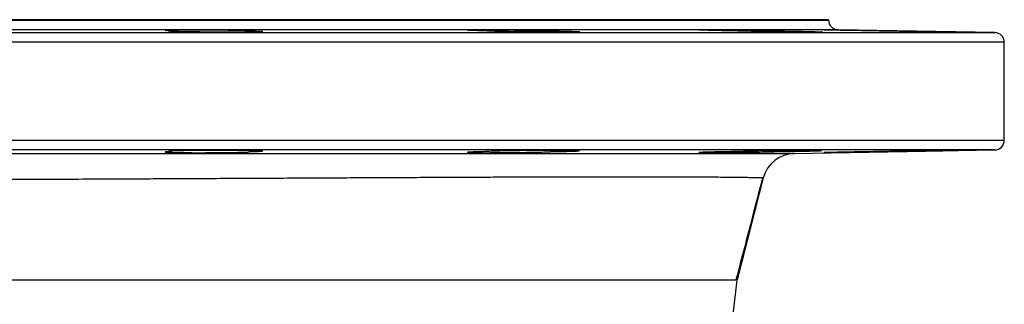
# Model space of a CAD drawing. Header units: millimetres. Extents: x 1178 to 5848, y 850 to 6158.
# Tile 13 of 17: x 5243 to 5848, y 2155 to 2330. Entities that reach past the tile are written whole.
import ezdxf

# ---------------------------------------------------------------- set-up
doc = ezdxf.new("R2010")
doc.units = ezdxf.units.MM
doc.header["$LTSCALE"] = 2

msp = doc.modelspace()

# ---------------------------------------------------------------- linework, layer by layer
at = {"color": 7, "linetype": 'Continuous', "lineweight": 25}
for p, q in [((5257.89, 2330.36), (4775.89, 2330.36)), ((5739.89, 2330.36), (5257.89, 2330.36)), ((5739.89, 2330.14), (5739.89, 2330.36)), ((5336.31, 2323.49), (5336.31, 2323.13)), ((5384.01, 2322.81), (5384.01, 2323.49)), ((5569.34, 2322.73), (5569.34, 2323.49)), ((5707.26, 2322.93), (5707.26, 2323.49)), ((5842, 2322.46), (5745.79, 2324.14)), ((5847.89, 2256.25), (5847.89, 2316.46)), ((5336.31, 2249.58), (5336.31, 2249.22)), ((5384.01, 2249.22), (5384.01, 2249.9)), ((5384.15, 2249.14), (5384.01, 2249.22)), ((5569.34, 2249.22), (5569.34, 2249.98)), ((5707.26, 2249.22), (5707.26, 2249.78)), ((5718.84, 2248.1), (5842, 2250.25)), ((5699.82, 2233.07), (5683.73, 2170.36))]:
    msp.add_line(p, q, dxfattribs=at)
at = {"color": 8, "linetype": 'Continuous', "lineweight": 25}
for p, q in [((4775.89, 2330.14), (5257.89, 2330.14)), ((5257.89, 2330.14), (5739.89, 2330.14)), ((5257.89, 2324.14), (4770, 2324.14)), ((5745.79, 2324.14), (5257.89, 2324.14)), ((4673.79, 2322.46), (5842, 2322.46)), ((5847.89, 2316.46), (4667.89, 2316.46)), ((4667.89, 2256.25), (5847.89, 2256.25)), ((5257.89, 2250.25), (4673.79, 2250.25)), ((5842, 2250.25), (5257.89, 2250.25))]:
    msp.add_line(p, q, dxfattribs=at)
at = {"color": 7, "linetype": 'Continuous', "lineweight": 25, "flags": 128}
msp.add_lwpolyline([(5392.14, 2249.59), (5392.17, 2249.63), (5391.43, 2249.71), (5389.88, 2249.78), (5387.59, 2249.84), (5383.75, 2249.91), (5380.02, 2249.95), (5375.81, 2249.97), (5371.25, 2249.99), (5366.45, 2249.99), (5361.57, 2249.97), (5356.73, 2249.95), (5352.08, 2249.91), (5347.75, 2249.86), (5343.85, 2249.79), (5340.51, 2249.72), (5337.81, 2249.65), (5335.83, 2249.56), (5334.63, 2249.48), (5334.24, 2249.39), (5334.68, 2249.31), (5335.93, 2249.23), (5336.31, 2249.22), (5336.31, 2249.22)], dxfattribs=at)
at = {"color": 7, "linetype": 'Continuous', "lineweight": 25}
for centre, radius, start, end in [((5745.89, 2330.14), 6, 180, 269), ((5841.89, 2316.46), 6, 0, 89), ((5841.89, 2256.25), 6, 271, 0), ((5719.19, 2228.11), 20, 91, 165.61788), ((4517.89, 2290.36), 1172, 326.27811, 354.12322)]:
    msp.add_arc(centre, radius, start, end, dxfattribs=at)
for points, knots in [([(5336.31, 2323.49), (5335.76, 2323.51), (5335.26, 2323.53), (5334.37, 2323.56), (5333.99, 2323.58), (5333, 2323.64), (5332.6, 2323.67), (5332.36, 2323.73), (5332.34, 2323.74), (5332.44, 2323.78), (5332.55, 2323.8), (5332.9, 2323.83), (5333.13, 2323.85), (5333.73, 2323.88), (5334.09, 2323.9), (5335.34, 2323.95), (5336.39, 2323.97), (5337.98, 2324.01), (5338.31, 2324.01), (5339, 2324.02), (5339.35, 2324.03), (5340.44, 2324.05), (5341.21, 2324.05), (5342.83, 2324.07), (5343.69, 2324.08), (5345.48, 2324.09), (5346.4, 2324.1), (5348.29, 2324.11), (5349.26, 2324.11), (5351.24, 2324.12), (5352.26, 2324.12), (5355.36, 2324.12), (5357.44, 2324.11), (5360.58, 2324.1), (5361.64, 2324.09), (5363.71, 2324.08), (5365.74, 2324.06), (5367.7, 2324.05), (5369.63, 2324.02), (5370.58, 2324.01), (5373.29, 2323.97), (5374.95, 2323.95), (5376.84, 2323.91), (5377.21, 2323.9), (5377.92, 2323.88), (5378.26, 2323.87), (5379.24, 2323.85), (5379.85, 2323.83), (5380.96, 2323.8), (5381.46, 2323.78), (5382.36, 2323.74), (5382.74, 2323.73), (5383.39, 2323.69), (5383.66, 2323.67), (5384.07, 2323.64), (5384.21, 2323.62), (5384.45, 2323.56), (5384.36, 2323.53), (5384.01, 2323.49)], [0, 0, 0, 0, 0.03125, 0.03125, 0.0625, 0.0625, 0.125, 0.125, 0.15625, 0.15625, 0.1875, 0.1875, 0.21875, 0.21875, 0.25, 0.25, 0.3125, 0.3125, 0.328125, 0.328125, 0.34375, 0.34375, 0.375, 0.375, 0.40625, 0.40625, 0.4375, 0.4375, 0.46875, 0.46875, 0.5, 0.5, 0.5625, 0.5625, 0.59375, 0.59375, 0.625, 0.65625, 0.65625, 0.6875, 0.6875, 0.75, 0.75, 0.765625, 0.765625, 0.78125, 0.78125, 0.8125, 0.8125, 0.84375, 0.84375, 0.875, 0.875, 0.90625, 0.90625, 0.9375, 0.9375, 1, 1, 1, 1]), ([(5384.01, 2323.49), (5385.84, 2323.45), (5387.37, 2323.41), (5389.26, 2323.35), (5389.81, 2323.32), (5390.75, 2323.28), (5391.14, 2323.26), (5391.74, 2323.21), (5391.96, 2323.19), (5392.23, 2323.14), (5392.27, 2323.12), (5392.19, 2323.08), (5392.06, 2323.06), (5391.63, 2323.02), (5391.32, 2323), (5390.17, 2322.94), (5389.09, 2322.9), (5386.97, 2322.85), (5386.2, 2322.84), (5384.51, 2322.81), (5383.6, 2322.8), (5380.7, 2322.77), (5378.56, 2322.75), (5375.64, 2322.74), (5375.05, 2322.73), (5373.85, 2322.73), (5373.25, 2322.73), (5371.41, 2322.72), (5370.17, 2322.72), (5368.26, 2322.72), (5367.62, 2322.72), (5366.32, 2322.72), (5365.67, 2322.72), (5363.73, 2322.73), (5362.43, 2322.73), (5359.86, 2322.74), (5358.58, 2322.75), (5356.66, 2322.76), (5356.02, 2322.77), (5354.77, 2322.78), (5354.15, 2322.78), (5352.33, 2322.8), (5351.14, 2322.81), (5349.41, 2322.83), (5348.85, 2322.84), (5347.73, 2322.86), (5347.18, 2322.86), (5344.51, 2322.9), (5342.61, 2322.94), (5340.53, 2322.99), (5340.13, 2323), (5339.36, 2323.02), (5339, 2323.03), (5337.97, 2323.06), (5337.36, 2323.08), (5336.56, 2323.11), (5336.31, 2323.12), (5335.86, 2323.14), (5335.65, 2323.16), (5335.09, 2323.19), (5334.8, 2323.21), (5334.4, 2323.26), (5334.28, 2323.28), (5334.24, 2323.31), (5334.24, 2323.32), (5334.3, 2323.35), (5334.35, 2323.36), (5334.57, 2323.39), (5334.8, 2323.41), (5335.27, 2323.44), (5335.45, 2323.45), (5335.85, 2323.47), (5336.07, 2323.48), (5336.31, 2323.49)], [0, 0, 0, 0, 0.0625, 0.0625, 0.09375, 0.09375, 0.125, 0.125, 0.15625, 0.15625, 0.1875, 0.1875, 0.21875, 0.21875, 0.25, 0.25, 0.3125, 0.3125, 0.34375, 0.34375, 0.375, 0.375, 0.4375, 0.4375, 0.453125, 0.453125, 0.46875, 0.46875, 0.5, 0.5, 0.515625, 0.515625, 0.53125, 0.53125, 0.5625, 0.5625, 0.59375, 0.59375, 0.609375, 0.609375, 0.625, 0.625, 0.65625, 0.65625, 0.671875, 0.671875, 0.6875, 0.6875, 0.75, 0.75, 0.765625, 0.765625, 0.78125, 0.78125, 0.8125, 0.8125, 0.828125, 0.828125, 0.84375, 0.84375, 0.875, 0.875, 0.90625, 0.90625, 0.921875, 0.921875, 0.9375, 0.9375, 0.96875, 0.96875, 0.984375, 0.984375, 1, 1, 1, 1]), ([(5528.9, 2323.49), (5527.2, 2323.53), (5525.66, 2323.56), (5523.61, 2323.62), (5522.96, 2323.64), (5521.8, 2323.67), (5521.28, 2323.69), (5520.34, 2323.73), (5519.92, 2323.74), (5519.21, 2323.78), (5518.91, 2323.8), (5518.44, 2323.83), (5518.27, 2323.85), (5518.05, 2323.88), (5518, 2323.9), (5518.05, 2323.95), (5518.33, 2323.97), (5519, 2324.01), (5519.14, 2324.01), (5519.47, 2324.02), (5519.65, 2324.03), (5520.23, 2324.05), (5520.68, 2324.05), (5521.68, 2324.07), (5522.23, 2324.08), (5523.44, 2324.09), (5524.11, 2324.1), (5526.23, 2324.11), (5527.81, 2324.12), (5530.43, 2324.12), (5531.35, 2324.12), (5533.22, 2324.11), (5534.17, 2324.11), (5536.13, 2324.1), (5537.14, 2324.09), (5539.19, 2324.08), (5540.23, 2324.07), (5542.31, 2324.05), (5543.35, 2324.05), (5545.44, 2324.02), (5546.49, 2324.01), (5549.62, 2323.97), (5551.64, 2323.95), (5554.56, 2323.9), (5555.52, 2323.88), (5557.36, 2323.85), (5558.25, 2323.83), (5559.95, 2323.8), (5560.76, 2323.78), (5562.31, 2323.74), (5563.05, 2323.73), (5565.09, 2323.67), (5566.25, 2323.64), (5567.44, 2323.59), (5567.67, 2323.58), (5568.09, 2323.56), (5568.28, 2323.55), (5568.81, 2323.53), (5569.11, 2323.51), (5569.34, 2323.49)], [0, 0, 0, 0, 0.0625, 0.0625, 0.09375, 0.09375, 0.125, 0.125, 0.15625, 0.15625, 0.1875, 0.1875, 0.21875, 0.21875, 0.25, 0.25, 0.3125, 0.3125, 0.328125, 0.328125, 0.34375, 0.34375, 0.375, 0.375, 0.40625, 0.40625, 0.4375, 0.4375, 0.5, 0.5, 0.53125, 0.53125, 0.5625, 0.5625, 0.59375, 0.59375, 0.625, 0.625, 0.65625, 0.65625, 0.6875, 0.6875, 0.75, 0.75, 0.78125, 0.78125, 0.8125, 0.8125, 0.84375, 0.84375, 0.875, 0.875, 0.9375, 0.9375, 0.953125, 0.953125, 0.96875, 0.96875, 1, 1, 1, 1]), ([(5569.34, 2323.49), (5570.54, 2323.47), (5571.71, 2323.45), (5573.93, 2323.41), (5574.99, 2323.39), (5577.01, 2323.35), (5577.97, 2323.32), (5579.78, 2323.28), (5580.6, 2323.26), (5582.12, 2323.21), (5582.81, 2323.19), (5584.04, 2323.14), (5584.59, 2323.12), (5585.5, 2323.08), (5585.87, 2323.06), (5586.45, 2323.02), (5586.66, 2323), (5587.02, 2322.94), (5586.91, 2322.9), (5586.23, 2322.85), (5585.91, 2322.84), (5585.11, 2322.81), (5584.64, 2322.8), (5583.53, 2322.78), (5582.89, 2322.77), (5581.46, 2322.75), (5580.68, 2322.74), (5578.97, 2322.73), (5578.04, 2322.73), (5576.09, 2322.72), (5575.07, 2322.72), (5572.92, 2322.72), (5571.8, 2322.72), (5569.45, 2322.73), (5568.24, 2322.73), (5565.79, 2322.74), (5564.54, 2322.75), (5561.99, 2322.77), (5560.69, 2322.78), (5556.8, 2322.81), (5554.22, 2322.84), (5550.39, 2322.89), (5549.14, 2322.9), (5546.72, 2322.94), (5545.54, 2322.96), (5543.24, 2323), (5542.12, 2323.02), (5540.01, 2323.06), (5539.01, 2323.08), (5537.13, 2323.12), (5536.24, 2323.14), (5535, 2323.18), (5534.61, 2323.19), (5533.86, 2323.21), (5533.5, 2323.22), (5532.49, 2323.26), (5531.89, 2323.28), (5531.11, 2323.31), (5530.86, 2323.32), (5530.42, 2323.35), (5530.22, 2323.36), (5529.32, 2323.41), (5528.94, 2323.45), (5528.9, 2323.49)], [0, 0, 0, 0, 0.03125, 0.03125, 0.0625, 0.0625, 0.09375, 0.09375, 0.125, 0.125, 0.15625, 0.15625, 0.1875, 0.1875, 0.21875, 0.21875, 0.25, 0.25, 0.3125, 0.3125, 0.34375, 0.34375, 0.375, 0.375, 0.40625, 0.40625, 0.4375, 0.4375, 0.46875, 0.46875, 0.5, 0.5, 0.53125, 0.53125, 0.5625, 0.5625, 0.59375, 0.59375, 0.625, 0.625, 0.6875, 0.6875, 0.71875, 0.71875, 0.75, 0.75, 0.78125, 0.78125, 0.8125, 0.8125, 0.84375, 0.84375, 0.859375, 0.859375, 0.875, 0.875, 0.90625, 0.90625, 0.921875, 0.921875, 0.9375, 0.9375, 1, 1, 1, 1]), ([(5680.24, 2323.49), (5678.18, 2323.53), (5676.22, 2323.56), (5673.89, 2323.61), (5673.43, 2323.62), (5672.52, 2323.64), (5672.08, 2323.64), (5670.76, 2323.67), (5669.93, 2323.69), (5668.35, 2323.73), (5667.6, 2323.74), (5666.19, 2323.78), (5665.53, 2323.8), (5663.7, 2323.85), (5662.71, 2323.88), (5661.54, 2323.93), (5661.21, 2323.94), (5660.68, 2323.97), (5660.48, 2323.99), (5660.2, 2324.01), (5660.12, 2324.02), (5660.09, 2324.05), (5660.14, 2324.05), (5660.47, 2324.08), (5660.94, 2324.1), (5662.37, 2324.11), (5663.32, 2324.12), (5664.77, 2324.12), (5665.07, 2324.12), (5665.71, 2324.12), (5666.04, 2324.12), (5667.07, 2324.11), (5667.8, 2324.11), (5669.34, 2324.1), (5670.15, 2324.09), (5671.85, 2324.08), (5672.75, 2324.07), (5675.52, 2324.05), (5677.45, 2324.02), (5680.5, 2323.99), (5681.54, 2323.97), (5683.61, 2323.94), (5684.65, 2323.93), (5686.74, 2323.9), (5687.78, 2323.88), (5689.88, 2323.85), (5690.92, 2323.83), (5692.95, 2323.8), (5693.95, 2323.78), (5695.91, 2323.74), (5696.88, 2323.73), (5699.7, 2323.67), (5701.44, 2323.64), (5703.42, 2323.59), (5703.81, 2323.58), (5704.57, 2323.56), (5704.93, 2323.55), (5706, 2323.53), (5706.65, 2323.51), (5707.26, 2323.49)], [0, 0, 0, 0, 0.0625, 0.0625, 0.078125, 0.078125, 0.09375, 0.09375, 0.125, 0.125, 0.15625, 0.15625, 0.1875, 0.1875, 0.25, 0.25, 0.28125, 0.28125, 0.3125, 0.3125, 0.34375, 0.34375, 0.375, 0.375, 0.4375, 0.4375, 0.5, 0.5, 0.515625, 0.515625, 0.53125, 0.53125, 0.5625, 0.5625, 0.59375, 0.59375, 0.625, 0.625, 0.6875, 0.6875, 0.71875, 0.71875, 0.75, 0.75, 0.78125, 0.78125, 0.8125, 0.8125, 0.84375, 0.84375, 0.875, 0.875, 0.9375, 0.9375, 0.953125, 0.953125, 0.96875, 0.96875, 1, 1, 1, 1]), ([(5707.26, 2323.49), (5707.91, 2323.48), (5708.55, 2323.47), (5709.85, 2323.45), (5710.5, 2323.44), (5712.44, 2323.41), (5713.7, 2323.39), (5716.18, 2323.35), (5717.4, 2323.32), (5719.18, 2323.29), (5719.77, 2323.28), (5720.93, 2323.26), (5721.49, 2323.25), (5723.15, 2323.21), (5724.2, 2323.19), (5725.7, 2323.16), (5726.19, 2323.14), (5727.14, 2323.12), (5727.61, 2323.11), (5729.84, 2323.06), (5731.33, 2323.02), (5732.85, 2322.97), (5733.13, 2322.96), (5733.66, 2322.94), (5733.91, 2322.93), (5734.57, 2322.9), (5734.93, 2322.89), (5735.35, 2322.86), (5735.47, 2322.86), (5735.66, 2322.84), (5735.74, 2322.83), (5735.9, 2322.81), (5735.92, 2322.8), (5735.78, 2322.78), (5735.63, 2322.77), (5735.27, 2322.76), (5735.12, 2322.75), (5734.8, 2322.75), (5734.61, 2322.74), (5734, 2322.73), (5733.51, 2322.73), (5732.38, 2322.72), (5731.73, 2322.72), (5730.28, 2322.72), (5729.48, 2322.72), (5727.76, 2322.73), (5726.82, 2322.73), (5723.88, 2322.75), (5721.71, 2322.77), (5716.99, 2322.81), (5714.53, 2322.84), (5710.69, 2322.89), (5709.38, 2322.9), (5706.79, 2322.94), (5705.5, 2322.96), (5702.93, 2323), (5701.65, 2323.02), (5699.1, 2323.06), (5697.86, 2323.08), (5695.44, 2323.12), (5694.27, 2323.14), (5691.98, 2323.19), (5690.87, 2323.21), (5687.72, 2323.28), (5685.85, 2323.32), (5682.59, 2323.41), (5681.26, 2323.46), (5680.24, 2323.49)], [0, 0, 0, 0, 0.015625, 0.015625, 0.03125, 0.03125, 0.0625, 0.0625, 0.09375, 0.09375, 0.109375, 0.109375, 0.125, 0.125, 0.15625, 0.15625, 0.171875, 0.171875, 0.1875, 0.1875, 0.25, 0.25, 0.265625, 0.265625, 0.28125, 0.28125, 0.3125, 0.3125, 0.328125, 0.328125, 0.34375, 0.34375, 0.375, 0.375, 0.40625, 0.40625, 0.421875, 0.421875, 0.4375, 0.4375, 0.46875, 0.46875, 0.5, 0.5, 0.53125, 0.53125, 0.5625, 0.5625, 0.625, 0.625, 0.6875, 0.6875, 0.71875, 0.71875, 0.75, 0.75, 0.78125, 0.78125, 0.8125, 0.8125, 0.84375, 0.84375, 0.875, 0.875, 0.9375, 0.9375, 1, 1, 1, 1]), ([(5767.28, 2323.49), (5766.24, 2323.51), (5765.19, 2323.53), (5763.09, 2323.56), (5762.05, 2323.58), (5759.98, 2323.62), (5758.94, 2323.64), (5757.39, 2323.66), (5756.88, 2323.67), (5755.86, 2323.69), (5755.36, 2323.7), (5752.88, 2323.74), (5750.99, 2323.78), (5747.41, 2323.85), (5745.79, 2323.88), (5743.61, 2323.93), (5742.92, 2323.94), (5741.65, 2323.97), (5741.07, 2323.99), (5740.02, 2324.01), (5739.55, 2324.02), (5738.72, 2324.05), (5738.35, 2324.05), (5737.46, 2324.08), (5737.12, 2324.1), (5736.98, 2324.11), (5736.99, 2324.11), (5737.15, 2324.12), (5737.29, 2324.12), (5737.7, 2324.12), (5737.96, 2324.12), (5738.46, 2324.11), (5738.64, 2324.11), (5739.02, 2324.11), (5739.23, 2324.11), (5740.34, 2324.1), (5741.44, 2324.08), (5744.1, 2324.05), (5745.6, 2324.02), (5748.09, 2323.99), (5748.97, 2323.97), (5750.79, 2323.94), (5751.72, 2323.93), (5753.63, 2323.9), (5754.61, 2323.88), (5756.62, 2323.85), (5757.65, 2323.83), (5760.76, 2323.78), (5762.84, 2323.74), (5765.98, 2323.69), (5767.03, 2323.67), (5769.08, 2323.64), (5770.09, 2323.62), (5772.07, 2323.58), (5773.04, 2323.56), (5774.95, 2323.53), (5775.88, 2323.51), (5776.77, 2323.49)], [0, 0, 0, 0, 0.03125, 0.03125, 0.0625, 0.0625, 0.09375, 0.09375, 0.109375, 0.109375, 0.125, 0.125, 0.1875, 0.1875, 0.25, 0.25, 0.28125, 0.28125, 0.3125, 0.3125, 0.34375, 0.34375, 0.375, 0.375, 0.4375, 0.4375, 0.46875, 0.46875, 0.5, 0.5, 0.53125, 0.53125, 0.546875, 0.546875, 0.5625, 0.5625, 0.625, 0.625, 0.6875, 0.6875, 0.71875, 0.71875, 0.75, 0.75, 0.78125, 0.78125, 0.8125, 0.8125, 0.875, 0.875, 0.90625, 0.90625, 0.9375, 0.9375, 0.96875, 0.96875, 1, 1, 1, 1]), ([(5776.77, 2323.49), (5777.96, 2323.47), (5779.19, 2323.45), (5781.09, 2323.42), (5781.73, 2323.41), (5783.01, 2323.39), (5783.66, 2323.38), (5785.58, 2323.35), (5786.87, 2323.32), (5788.81, 2323.29), (5789.46, 2323.28), (5790.76, 2323.26), (5791.41, 2323.25), (5794.62, 2323.19), (5797.1, 2323.14), (5800.06, 2323.09), (5800.65, 2323.08), (5801.8, 2323.06), (5802.36, 2323.05), (5804.01, 2323.02), (5805.05, 2323), (5806.54, 2322.97), (5807.03, 2322.96), (5807.97, 2322.94), (5808.43, 2322.93), (5809.75, 2322.9), (5810.56, 2322.89), (5812.04, 2322.85), (5812.71, 2322.84), (5813.6, 2322.82), (5813.88, 2322.81), (5814.4, 2322.8), (5814.64, 2322.8), (5815.28, 2322.78), (5815.63, 2322.77), (5816.03, 2322.76), (5816.14, 2322.75), (5816.33, 2322.75), (5816.39, 2322.74), (5816.63, 2322.73), (5816.47, 2322.72), (5815.84, 2322.72), (5815.69, 2322.72), (5815.35, 2322.72), (5815.16, 2322.72), (5814.53, 2322.73), (5814.03, 2322.73), (5813.16, 2322.74), (5812.85, 2322.74), (5812.2, 2322.75), (5811.84, 2322.76), (5810.74, 2322.77), (5809.94, 2322.78), (5808.19, 2322.8), (5807.25, 2322.81), (5805.27, 2322.84), (5804.23, 2322.85), (5802.05, 2322.89), (5800.91, 2322.9), (5798.54, 2322.94), (5797.33, 2322.96), (5794.86, 2323), (5793.61, 2323.02), (5791.05, 2323.06), (5789.74, 2323.08), (5787.15, 2323.12), (5785.86, 2323.14), (5783.29, 2323.19), (5782, 2323.21), (5778.19, 2323.28), (5775.78, 2323.33), (5772.37, 2323.39), (5771.27, 2323.41), (5769.18, 2323.45), (5768.2, 2323.47), (5767.28, 2323.49)], [0, 0, 0, 0, 0.03125, 0.03125, 0.046875, 0.046875, 0.0625, 0.0625, 0.09375, 0.09375, 0.109375, 0.109375, 0.125, 0.125, 0.1875, 0.1875, 0.203125, 0.203125, 0.21875, 0.21875, 0.25, 0.25, 0.265625, 0.265625, 0.28125, 0.28125, 0.3125, 0.3125, 0.34375, 0.34375, 0.359375, 0.359375, 0.375, 0.375, 0.40625, 0.40625, 0.421875, 0.421875, 0.4375, 0.4375, 0.5, 0.5, 0.515625, 0.515625, 0.53125, 0.53125, 0.5625, 0.5625, 0.578125, 0.578125, 0.59375, 0.59375, 0.625, 0.625, 0.65625, 0.65625, 0.6875, 0.6875, 0.71875, 0.71875, 0.75, 0.75, 0.78125, 0.78125, 0.8125, 0.8125, 0.84375, 0.84375, 0.875, 0.875, 0.9375, 0.9375, 0.96875, 0.96875, 1, 1, 1, 1]), ([(4786.68, 2248.28), (4786.68, 2248.28), (4787.51, 2248.28), (4790.72, 2248.28), (4793.1, 2248.27), (4799.34, 2248.26), (4803.22, 2248.26), (4809, 2248.25), (4810.2, 2248.25), (4812.69, 2248.25), (4813.98, 2248.25), (4817.98, 2248.25), (4820.81, 2248.24), (4835.77, 2248.23), (4850.31, 2248.22), (4871.66, 2248.22), (4876.09, 2248.21), (4882.98, 2248.21), (4885.32, 2248.21), (4890.05, 2248.21), (4892.45, 2248.21), (4904.6, 2248.2), (4914.81, 2248.2), (4936.25, 2248.2), (4947.46, 2248.19), (4970.87, 2248.19), (4983.07, 2248.19), (4998.97, 2248.18), (5002.18, 2248.18), (5008.63, 2248.18), (5011.88, 2248.18), (5021.67, 2248.18), (5028.27, 2248.18), (5048.31, 2248.18), (5061.95, 2248.17), (5089.84, 2248.17), (5104.07, 2248.17), (5125.88, 2248.17), (5133.22, 2248.17), (5144.35, 2248.16), (5148.08, 2248.16), (5155.53, 2248.16), (5159.26, 2248.16), (5177.93, 2248.16), (5192.92, 2248.16), (5223, 2248.15), (5238.09, 2248.15), (5268.38, 2248.15), (5283.57, 2248.15), (5302.63, 2248.14), (5306.44, 2248.14), (5314.02, 2248.14), (5317.8, 2248.14), (5329.1, 2248.14), (5336.59, 2248.14), (5358.88, 2248.13), (5373.55, 2248.13), (5402.49, 2248.13), (5416.76, 2248.13), (5434.35, 2248.12), (5437.85, 2248.12), (5444.84, 2248.12), (5448.32, 2248.12), (5458.71, 2248.12), (5465.53, 2248.12), (5485.66, 2248.11), (5498.65, 2248.11), (5523.79, 2248.11), (5535.94, 2248.11), (5553.54, 2248.1), (5559.3, 2248.1), (5567.78, 2248.1), (5570.58, 2248.1), (5576.13, 2248.1), (5578.88, 2248.1), (5592.42, 2248.1), (5602.65, 2248.1), (5621.91, 2248.1), (5630.94, 2248.1), (5647.84, 2248.09), (5655.7, 2248.09), (5664.76, 2248.09), (5666.54, 2248.09), (5670.01, 2248.09), (5671.71, 2248.09), (5676.66, 2248.09), (5679.78, 2248.09), (5688.6, 2248.1), (5693.77, 2248.1), (5702.71, 2248.1), (5706.49, 2248.1), (5711.06, 2248.1), (5712.4, 2248.1), (5714.14, 2248.1), (5714.68, 2248.1), (5715.65, 2248.1), (5716.09, 2248.1), (5718.05, 2248.1), (5718.84, 2248.1), (5718.84, 2248.1)], [0, 0, 0, 0, 0.03125, 0.03125, 0.0625, 0.0625, 0.09375, 0.09375, 0.101562, 0.101562, 0.109375, 0.109375, 0.125, 0.125, 0.1875, 0.1875, 0.203125, 0.203125, 0.210937, 0.210937, 0.21875, 0.21875, 0.25, 0.25, 0.28125, 0.28125, 0.3125, 0.3125, 0.320312, 0.320312, 0.328125, 0.328125, 0.34375, 0.34375, 0.375, 0.375, 0.40625, 0.40625, 0.421875, 0.421875, 0.429688, 0.429688, 0.4375, 0.4375, 0.46875, 0.46875, 0.5, 0.5, 0.53125, 0.53125, 0.539062, 0.539062, 0.546875, 0.546875, 0.5625, 0.5625, 0.59375, 0.59375, 0.625, 0.625, 0.632812, 0.632812, 0.640625, 0.640625, 0.65625, 0.65625, 0.6875, 0.6875, 0.71875, 0.71875, 0.734375, 0.734375, 0.742188, 0.742188, 0.75, 0.75, 0.78125, 0.78125, 0.8125, 0.8125, 0.84375, 0.84375, 0.851562, 0.851562, 0.859375, 0.859375, 0.875, 0.875, 0.90625, 0.90625, 0.9375, 0.9375, 0.953125, 0.953125, 0.960937, 0.960937, 0.96875, 0.96875, 1, 1, 1, 1]), ([(5336.31, 2249.22), (5335.28, 2249.19), (5334.44, 2249.15), (5333.15, 2249.09), (5332.73, 2249.05), (5332.41, 2249), (5332.36, 2248.98), (5332.37, 2248.95), (5332.43, 2248.93), (5332.77, 2248.88), (5333.21, 2248.85), (5334.53, 2248.79), (5335.39, 2248.76), (5336.95, 2248.73), (5337.52, 2248.71), (5338.76, 2248.69), (5339.42, 2248.68), (5341.5, 2248.65), (5343.02, 2248.64), (5346.37, 2248.61), (5348.13, 2248.6), (5350.9, 2248.59), (5351.84, 2248.59), (5353.76, 2248.59), (5354.73, 2248.59), (5357.63, 2248.6), (5359.57, 2248.61), (5363.48, 2248.63), (5365.37, 2248.64), (5368.12, 2248.67), (5369.01, 2248.68), (5370.78, 2248.7), (5371.63, 2248.71), (5374.08, 2248.75), (5375.59, 2248.78), (5378.34, 2248.84), (5379.53, 2248.87), (5381.06, 2248.92), (5381.52, 2248.93), (5382.35, 2248.97), (5382.71, 2248.98), (5383.64, 2249.03), (5384.05, 2249.07), (5384.24, 2249.1)], [0, 0, 0, 0, 0.0625, 0.0625, 0.125, 0.125, 0.15625, 0.15625, 0.1875, 0.1875, 0.25, 0.25, 0.3125, 0.3125, 0.34375, 0.34375, 0.375, 0.375, 0.4375, 0.4375, 0.5, 0.5, 0.53125, 0.53125, 0.5625, 0.5625, 0.625, 0.625, 0.6875, 0.6875, 0.71875, 0.71875, 0.75, 0.75, 0.8125, 0.8125, 0.875, 0.875, 0.90625, 0.90625, 0.9375, 0.9375, 1, 1, 1, 1]), ([(5384.01, 2249.22), (5385.15, 2249.24), (5386.18, 2249.27), (5388.02, 2249.32), (5388.83, 2249.35), (5390.22, 2249.4), (5391.33, 2249.46), (5391.93, 2249.52), (5392.1, 2249.54)], [0, 0, 0, 0, 0.25, 0.25, 0.5, 0.5, 0.75, 1, 1, 1, 1]), ([(5528.9, 2249.22), (5527.2, 2249.18), (5525.66, 2249.15), (5523.61, 2249.09), (5522.96, 2249.08), (5521.8, 2249.04), (5521.28, 2249.02), (5520.34, 2248.98), (5519.92, 2248.97), (5519.21, 2248.93), (5518.91, 2248.91), (5518.44, 2248.88), (5518.27, 2248.86), (5518.05, 2248.83), (5518, 2248.81), (5518.05, 2248.77), (5518.33, 2248.74), (5519, 2248.71), (5519.14, 2248.7), (5519.47, 2248.69), (5519.65, 2248.68), (5520.23, 2248.67), (5520.68, 2248.66), (5521.68, 2248.64), (5522.23, 2248.63), (5523.44, 2248.62), (5524.11, 2248.61), (5526.23, 2248.6), (5527.81, 2248.59), (5530.43, 2248.59), (5531.35, 2248.59), (5533.22, 2248.6), (5534.17, 2248.6), (5536.13, 2248.61), (5537.14, 2248.62), (5539.19, 2248.63), (5540.23, 2248.64), (5542.31, 2248.66), (5543.35, 2248.67), (5545.44, 2248.69), (5546.49, 2248.7), (5549.62, 2248.74), (5551.64, 2248.77), (5554.56, 2248.81), (5555.52, 2248.83), (5557.36, 2248.86), (5558.25, 2248.88), (5559.95, 2248.91), (5560.76, 2248.93), (5562.31, 2248.97), (5563.05, 2248.98), (5565.09, 2249.04), (5566.25, 2249.08), (5567.44, 2249.12), (5567.67, 2249.13), (5568.09, 2249.15), (5568.28, 2249.16), (5568.81, 2249.18), (5569.11, 2249.2), (5569.34, 2249.22)], [0, 0, 0, 0, 0.0625, 0.0625, 0.09375, 0.09375, 0.125, 0.125, 0.15625, 0.15625, 0.1875, 0.1875, 0.21875, 0.21875, 0.25, 0.25, 0.3125, 0.3125, 0.328125, 0.328125, 0.34375, 0.34375, 0.375, 0.375, 0.40625, 0.40625, 0.4375, 0.4375, 0.5, 0.5, 0.53125, 0.53125, 0.5625, 0.5625, 0.59375, 0.59375, 0.625, 0.625, 0.65625, 0.65625, 0.6875, 0.6875, 0.75, 0.75, 0.78125, 0.78125, 0.8125, 0.8125, 0.84375, 0.84375, 0.875, 0.875, 0.9375, 0.9375, 0.953125, 0.953125, 0.96875, 0.96875, 1, 1, 1, 1]), ([(5586.8, 2249.77), (5586.82, 2249.78), (5586.91, 2249.81), (5586.19, 2249.86), (5584.67, 2249.91), (5582.17, 2249.95), (5578.82, 2249.98), (5574.75, 2249.99), (5570.53, 2249.99), (5565.94, 2249.97), (5561.12, 2249.94), (5556.22, 2249.89), (5551.36, 2249.84), (5546.69, 2249.77), (5542.33, 2249.7), (5538.42, 2249.62), (5535.05, 2249.54), (5532.35, 2249.45), (5530.4, 2249.37), (5529.18, 2249.29), (5529, 2249.24), (5528.9, 2249.22)], [0, 0, 0, 0, 0.0219337, 0.0758596, 0.1297789, 0.1836982, 0.2509529, 0.3048586, 0.3587644, 0.41267, 0.4665757, 0.5204829, 0.57439, 0.6283028, 0.6822157, 0.736136, 0.7900563, 0.8439829, 0.8979095, 0.9489548, 1, 1, 1, 1]), ([(5569.34, 2249.22), (5570.53, 2249.24), (5571.69, 2249.26), (5573.9, 2249.3), (5574.95, 2249.32), (5576.96, 2249.36), (5577.91, 2249.38), (5579.71, 2249.43), (5580.54, 2249.45), (5582.05, 2249.5), (5582.74, 2249.52), (5583.97, 2249.56), (5584.52, 2249.59), (5585.9, 2249.65), (5586.5, 2249.69), (5586.76, 2249.73)], [0, 0, 0, 0, 0.125, 0.125, 0.25, 0.25, 0.375, 0.375, 0.5, 0.5, 0.625, 0.625, 0.75, 0.75, 1, 1, 1, 1]), ([(5680.24, 2249.22), (5678.18, 2249.18), (5676.22, 2249.15), (5673.89, 2249.1), (5673.43, 2249.09), (5672.52, 2249.08), (5672.08, 2249.07), (5670.76, 2249.04), (5669.93, 2249.02), (5668.35, 2248.98), (5667.6, 2248.97), (5666.19, 2248.93), (5665.53, 2248.91), (5663.7, 2248.86), (5662.71, 2248.83), (5661.54, 2248.78), (5661.21, 2248.77), (5660.68, 2248.74), (5660.48, 2248.72), (5660.2, 2248.7), (5660.12, 2248.69), (5660.09, 2248.67), (5660.14, 2248.66), (5660.47, 2248.63), (5660.94, 2248.62), (5662.37, 2248.6), (5663.32, 2248.59), (5664.77, 2248.59), (5665.07, 2248.59), (5665.71, 2248.59), (5666.04, 2248.59), (5667.07, 2248.6), (5667.8, 2248.6), (5669.34, 2248.61), (5670.15, 2248.62), (5671.85, 2248.63), (5672.75, 2248.64), (5675.52, 2248.66), (5677.45, 2248.69), (5680.5, 2248.72), (5681.54, 2248.74), (5683.61, 2248.77), (5684.65, 2248.78), (5686.74, 2248.81), (5687.78, 2248.83), (5689.88, 2248.86), (5690.92, 2248.88), (5692.95, 2248.91), (5693.95, 2248.93), (5695.91, 2248.97), (5696.88, 2248.98), (5699.7, 2249.04), (5701.44, 2249.08), (5703.42, 2249.12), (5703.81, 2249.13), (5704.57, 2249.15), (5704.93, 2249.16), (5706, 2249.18), (5706.65, 2249.2), (5707.26, 2249.22)], [0, 0, 0, 0, 0.0625, 0.0625, 0.078125, 0.078125, 0.09375, 0.09375, 0.125, 0.125, 0.15625, 0.15625, 0.1875, 0.1875, 0.25, 0.25, 0.28125, 0.28125, 0.3125, 0.3125, 0.34375, 0.34375, 0.375, 0.375, 0.4375, 0.4375, 0.5, 0.5, 0.515625, 0.515625, 0.53125, 0.53125, 0.5625, 0.5625, 0.59375, 0.59375, 0.625, 0.625, 0.6875, 0.6875, 0.71875, 0.71875, 0.75, 0.75, 0.78125, 0.78125, 0.8125, 0.8125, 0.84375, 0.84375, 0.875, 0.875, 0.9375, 0.9375, 0.953125, 0.953125, 0.96875, 0.96875, 1, 1, 1, 1]), ([(5735.79, 2249.91), (5735.81, 2249.91), (5735.89, 2249.94), (5735.18, 2249.96), (5733.66, 2249.98), (5731.15, 2249.99), (5727.8, 2249.98), (5723.73, 2249.96), (5719.51, 2249.92), (5714.92, 2249.88), (5710.1, 2249.82), (5705.2, 2249.75), (5700.34, 2249.67), (5695.67, 2249.59), (5691.3, 2249.51), (5687.41, 2249.42), (5683.36, 2249.32), (5681.42, 2249.26), (5680.24, 2249.22)], [0, 0, 0, 0, 0.025199, 0.086867, 0.148526, 0.210186, 0.28708, 0.348738, 0.410397, 0.472055, 0.533713, 0.595376, 0.657039, 0.718711, 0.780383, 0.842062, 0.90374, 1, 1, 1, 1]), ([(5707.26, 2249.22), (5708.14, 2249.23), (5709.02, 2249.24), (5710.78, 2249.27), (5711.66, 2249.29), (5714.25, 2249.33), (5715.93, 2249.36), (5718.39, 2249.4), (5719.2, 2249.42), (5720.78, 2249.45), (5721.55, 2249.47), (5723.78, 2249.51), (5725.18, 2249.54), (5727.13, 2249.59), (5727.76, 2249.6), (5728.95, 2249.63), (5729.51, 2249.65), (5731.1, 2249.69), (5732.02, 2249.72), (5733.21, 2249.76), (5733.57, 2249.77), (5734.22, 2249.79), (5734.5, 2249.81), (5735.23, 2249.84), (5735.57, 2249.86), (5735.74, 2249.88)], [0, 0, 0, 0, 0.0625, 0.0625, 0.125, 0.125, 0.25, 0.25, 0.3125, 0.3125, 0.375, 0.375, 0.5, 0.5, 0.5625, 0.5625, 0.625, 0.625, 0.75, 0.75, 0.8125, 0.8125, 0.875, 0.875, 1, 1, 1, 1]), ([(5767.28, 2249.22), (5766.24, 2249.2), (5765.19, 2249.18), (5763.09, 2249.15), (5762.05, 2249.13), (5759.98, 2249.09), (5758.94, 2249.08), (5757.39, 2249.05), (5756.88, 2249.04), (5755.86, 2249.02), (5755.36, 2249.01), (5752.88, 2248.97), (5750.99, 2248.93), (5747.41, 2248.86), (5745.79, 2248.83), (5743.61, 2248.78), (5742.92, 2248.77), (5741.65, 2248.74), (5741.07, 2248.72), (5740.02, 2248.7), (5739.55, 2248.69), (5738.72, 2248.67), (5738.35, 2248.66), (5737.46, 2248.63), (5737.12, 2248.62), (5736.98, 2248.6), (5736.99, 2248.6), (5737.15, 2248.59), (5737.29, 2248.59), (5737.7, 2248.59), (5737.96, 2248.59), (5738.46, 2248.6), (5738.64, 2248.6), (5739.02, 2248.6), (5739.23, 2248.6), (5740.34, 2248.62), (5741.44, 2248.63), (5744.1, 2248.66), (5745.6, 2248.69), (5748.09, 2248.72), (5748.97, 2248.74), (5750.79, 2248.77), (5751.72, 2248.78), (5753.63, 2248.81), (5754.61, 2248.83), (5756.62, 2248.86), (5757.65, 2248.88), (5760.76, 2248.93), (5762.84, 2248.97), (5765.98, 2249.02), (5767.03, 2249.04), (5769.08, 2249.08), (5770.09, 2249.09), (5772.07, 2249.13), (5773.04, 2249.15), (5774.95, 2249.18), (5775.88, 2249.2), (5776.77, 2249.22)], [0, 0, 0, 0, 0.03125, 0.03125, 0.0625, 0.0625, 0.09375, 0.09375, 0.109375, 0.109375, 0.125, 0.125, 0.1875, 0.1875, 0.25, 0.25, 0.28125, 0.28125, 0.3125, 0.3125, 0.34375, 0.34375, 0.375, 0.375, 0.4375, 0.4375, 0.46875, 0.46875, 0.5, 0.5, 0.53125, 0.53125, 0.546875, 0.546875, 0.5625, 0.5625, 0.625, 0.625, 0.6875, 0.6875, 0.71875, 0.71875, 0.75, 0.75, 0.78125, 0.78125, 0.8125, 0.8125, 0.875, 0.875, 0.90625, 0.90625, 0.9375, 0.9375, 0.96875, 0.96875, 1, 1, 1, 1]), ([(5816.42, 2249.98), (5816.44, 2249.98), (5816.53, 2249.99), (5815.82, 2249.99), (5814.3, 2249.98), (5811.8, 2249.96), (5808.46, 2249.91), (5804.4, 2249.86), (5800.18, 2249.8), (5795.59, 2249.73), (5790.78, 2249.65), (5785.87, 2249.57), (5781, 2249.48), (5776.34, 2249.4), (5771.59, 2249.31), (5768.81, 2249.25), (5767.28, 2249.22)], [0, 0, 0, 0, 0.028822, 0.100805, 0.172784, 0.244762, 0.334517, 0.406511, 0.478505, 0.550499, 0.622493, 0.694494, 0.766495, 0.838503, 0.91051, 1, 1, 1, 1]), ([(5776.77, 2249.22), (5777.8, 2249.23), (5778.86, 2249.25), (5781.02, 2249.29), (5782.13, 2249.31), (5785.44, 2249.36), (5787.67, 2249.4), (5791.02, 2249.46), (5792.14, 2249.48), (5794.33, 2249.52), (5795.41, 2249.54), (5797.52, 2249.57), (5798.56, 2249.59), (5800.09, 2249.62), (5800.6, 2249.63), (5801.59, 2249.65), (5802.08, 2249.66), (5804.46, 2249.7), (5806.22, 2249.74), (5808.63, 2249.79), (5809.39, 2249.8), (5810.79, 2249.83), (5811.44, 2249.84), (5812.63, 2249.87), (5813.17, 2249.88), (5814.14, 2249.9), (5814.57, 2249.91), (5815.66, 2249.94), (5816.14, 2249.96), (5816.37, 2249.97)], [0, 0, 0, 0, 0.0625, 0.0625, 0.125, 0.125, 0.25, 0.25, 0.3125, 0.3125, 0.375, 0.375, 0.4375, 0.4375, 0.46875, 0.46875, 0.5, 0.5, 0.625, 0.625, 0.6875, 0.6875, 0.75, 0.75, 0.8125, 0.8125, 0.875, 0.875, 1, 1, 1, 1]), ([(5683.2, 2170.36), (5686.29, 2182.22), (5691.73, 2203.13), (5697.17, 2224.03), (5699.52, 2233.07)], [0, 0, 0, 0, 0.567708, 1, 1, 1, 1]), ([(5141.4, 2170.36), (5162.19, 2170.36), (5183.18, 2170.36), (5214.98, 2170.36), (5225.64, 2170.36), (5241.69, 2170.36), (5247.06, 2170.36), (5255.13, 2170.36), (5257.82, 2170.36), (5263.22, 2170.36), (5265.92, 2170.36), (5290.15, 2170.36), (5311.37, 2170.36), (5353.18, 2170.36), (5373.77, 2170.36), (5394.03, 2170.36)], [0, 0, 0, 0, 0.25, 0.25, 0.375, 0.375, 0.4375, 0.4375, 0.46875, 0.46875, 0.5, 0.5, 0.75, 0.75, 1, 1, 1, 1]), ([(5394.03, 2170.36), (5399.1, 2170.36), (5404.14, 2170.36), (5414.19, 2170.36), (5419.18, 2170.36), (5433.95, 2170.36), (5443.59, 2170.36), (5471.91, 2170.36), (5489.97, 2170.36), (5515.83, 2170.36), (5524.24, 2170.36), (5534.49, 2170.36), (5536.53, 2170.36), (5540.57, 2170.36), (5542.57, 2170.36), (5548.52, 2170.36), (5552.41, 2170.36), (5563.87, 2170.36), (5571.21, 2170.36), (5585.3, 2170.36), (5592.06, 2170.36), (5598.51, 2170.36)], [0, 0, 0, 0, 0.0625, 0.0625, 0.125, 0.125, 0.25, 0.25, 0.5, 0.5, 0.625, 0.625, 0.65625, 0.65625, 0.6875, 0.6875, 0.75, 0.75, 0.875, 0.875, 1, 1, 1, 1]), ([(5598.51, 2170.36), (5605.5, 2170.36), (5612.06, 2170.36), (5624.34, 2170.36), (5630.07, 2170.36), (5640.7, 2170.36), (5645.6, 2170.36), (5654.57, 2170.36), (5658.64, 2170.36), (5662.28, 2170.36)], [0, 0, 0, 0, 0.25, 0.25, 0.5, 0.5, 0.75, 0.75, 1, 1, 1, 1]), ([(5662.28, 2170.36), (5662.56, 2170.36), (5663.12, 2170.36), (5663.94, 2170.36), (5664.74, 2170.36), (5665.26, 2170.36), (5665.52, 2170.36)], [0, 0, 0, 0, 0.250131, 0.500488, 0.750361, 1, 1, 1, 1]), ([(5665.52, 2170.36), (5668.32, 2170.36), (5673.93, 2170.36), (5679.39, 2170.36), (5682.46, 2170.36), (5682.85, 2170.36), (5682.95, 2170.36)], [0, 0, 0, 0, 0.299744, 0.601348, 0.903158, 1, 1, 1, 1])]:
    msp.add_open_spline(points, degree=3, knots=knots, dxfattribs=at)
at = {"color": 8, "linetype": 'Continuous', "lineweight": 25}
msp.add_open_spline([(5699.82, 2233.07), (5699.74, 2233.08), (5699.59, 2233.08), (5698.4, 2233.1), (5696.51, 2233.14), (5693.83, 2233.18), (5690.37, 2233.23), (5686.1, 2233.28), (5681.06, 2233.35), (5675.32, 2233.41), (5668.91, 2233.46), (5661.87, 2233.5), (5654.13, 2233.54), (5645.64, 2233.57), (5636.41, 2233.59), (5626.44, 2233.61), (5615.77, 2233.62), (5604.5, 2233.62), (5592.67, 2233.6), (5580.29, 2233.57), (5567.31, 2233.54), (5553.65, 2233.5), (5539.36, 2233.46), (5524.4, 2233.39), (5508.9, 2233.32), (5493.1, 2233.25), (5477.06, 2233.17), (5460.82, 2233.09), (5444.17, 2233.01), (5427.03, 2232.92), (5409.45, 2232.83), (5391.41, 2232.74), (5373.08, 2232.65), (5354.73, 2232.55), (5336.45, 2232.46), (5318.25, 2232.37), (5299.89, 2232.29), (5281.28, 2232.2), (5262.48, 2232.11), (5243.49, 2232.03), (5224.47, 2231.94), (5205.7, 2231.86), (5187.26, 2231.78), (5169.13, 2231.71), (5151.11, 2231.63), (5133.1, 2231.55), (5115.17, 2231.47), (5097.33, 2231.38), (5079.72, 2231.29), (5062.58, 2231.21), (5045.96, 2231.11), (5029.83, 2231.01), (5014.05, 2230.91), (4998.55, 2230.79), (4983.38, 2230.67), (4968.56, 2230.53), (4954.21, 2230.37), (4940.47, 2230.2), (4927.38, 2230.03), (4914.92, 2229.85), (4903.02, 2229.65), (4891.62, 2229.43), (4880.78, 2229.19), (4870.5, 2228.94), (4860.89, 2228.69), (4852.03, 2228.43), (4843.96, 2228.17), (4836.64, 2227.91), (4830.04, 2227.66), (4824.14, 2227.42), (4819, 2227.2), (4814.65, 2227.01), (4811.15, 2226.85), (4808.5, 2226.73), (4806.97, 2226.65), (4806.76, 2226.64), (4806.72, 2226.64)], degree=3, knots=[0, 0, 0, 0, 0.013103, 0.026206, 0.039401, 0.052596, 0.066076, 0.079557, 0.093134, 0.10671, 0.119886, 0.133062, 0.146325, 0.159589, 0.17313, 0.186671, 0.200307, 0.213943, 0.227378, 0.240813, 0.254341, 0.267869, 0.281693, 0.295517, 0.309443, 0.32337, 0.336767, 0.350164, 0.363655, 0.377147, 0.390934, 0.404722, 0.418613, 0.432503, 0.445829, 0.459155, 0.472574, 0.485993, 0.499706, 0.513418, 0.527233, 0.541047, 0.554335, 0.567623, 0.581003, 0.594383, 0.608053, 0.621722, 0.635491, 0.649259, 0.662595, 0.675932, 0.689359, 0.702787, 0.7165, 0.730213, 0.744023, 0.757833, 0.77134, 0.784847, 0.798447, 0.812046, 0.825931, 0.839817, 0.8538, 0.867784, 0.881484, 0.895184, 0.908981, 0.922777, 0.936889, 0.951001, 0.96523, 0.979458, 0.995624, 1, 1, 1, 1], dxfattribs=at)

doc.saveas('drawing.dxf')
